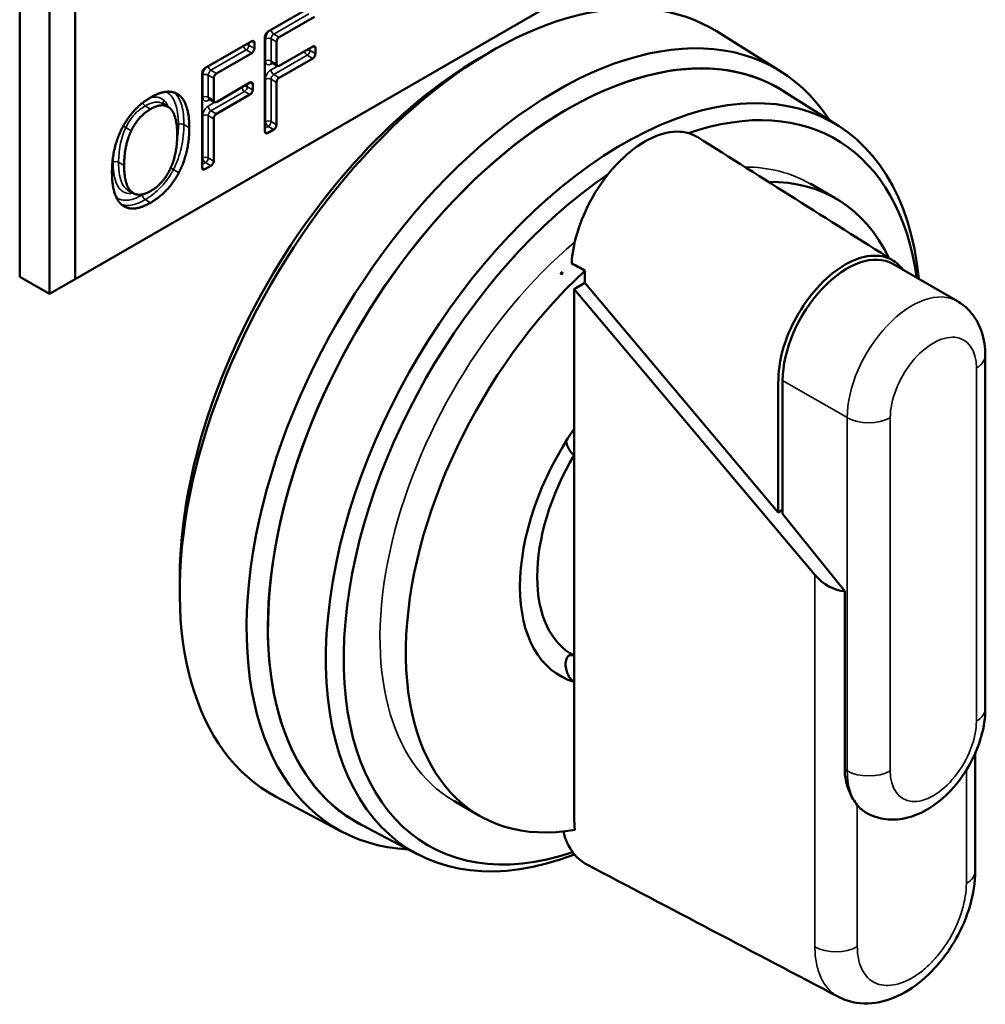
# Model space of a CAD drawing. Header units: inches. Extents: x 0 to 136, y 2 to 86.
# Tile 67 of 71: x 116.73 to 117.97, y 59.72 to 61. Entities that reach past the tile are written whole.
import ezdxf

# ---------------------------------------------------------------- set-up
doc = ezdxf.new("R2010")
doc.units = ezdxf.units.IN
doc.header["$LTSCALE"] = 4
doc.header["$MEASUREMENT"] = 0
doc.layers.add('Visible (ANSI)', color=7, linetype='Continuous', lineweight=50)
doc.layers.add('Visible Narrow (ANSI)', color=7, linetype='Continuous', lineweight=35)

msp = doc.modelspace()

# ---------------------------------------------------------------- linework, layer by layer
at = {"layer": 'Visible (ANSI)'}
for p, q in [((117.9576, 61.3313), (116.7975, 60.6615)), ((116.7257, 61.175), (116.7257, 60.6647)), ((116.7643, 61.1527), (116.7643, 60.6424)), ((116.7975, 60.6615), (116.7975, 61.1336)), ((117.0462, 60.981), (117.1068, 61.016)), ((117.1068, 61.0005), (117.0612, 60.9742)), ((117.7097, 60.93), (117.6274, 60.9815)), ((116.9651, 60.9341), (117.0256, 60.9691)), ((117.0292, 60.9671), (117.0292, 60.9598)), ((117.0427, 60.8524), (117.0427, 60.9749)), ((117.0577, 60.9681), (117.0577, 60.9394)), ((117.0612, 60.9374), (117.1046, 60.9624)), ((117.0256, 60.9537), (116.9801, 60.9274)), ((117.1081, 60.9604), (117.1081, 60.9531)), ((117.0587, 60.9371), (117.0517, 60.9412)), ((117.1046, 60.9469), (117.0612, 60.9219)), ((116.9615, 60.8055), (116.9615, 60.928)), ((116.9766, 60.9212), (116.9766, 60.8926)), ((116.9801, 60.8905), (117.0234, 60.9156)), ((117.027, 60.9135), (117.027, 60.9062)), ((117.0577, 60.9158), (117.0577, 60.8611)), ((116.9314, 60.8998), (116.9277, 60.902)), ((117.0234, 60.9001), (116.9801, 60.8751)), ((117.7843, 60.8596), (117.7136, 60.9043)), ((116.9173, 60.8844), (116.9103, 60.8885)), ((116.9776, 60.8903), (116.9705, 60.8944)), ((116.9766, 60.8689), (116.9766, 60.8142)), ((117.0542, 60.855), (117.0462, 60.8504)), ((116.973, 60.8081), (116.9651, 60.8035)), ((117.7809, 60.7657), (117.7475, 60.785)), ((116.8727, 60.7726), (116.8656, 60.7767)), ((117.4276, 60.6705), (117.4253, 60.6692)), ((117.9381, 60.633), (117.8546, 60.6812)), ((116.7257, 60.6647), (116.7643, 60.6424)), ((116.7975, 60.6615), (116.7643, 60.6424)), ((117.4267, 60.6676), (117.4253, 60.6692)), ((117.4253, 60.6692), (117.4253, 60.6683)), ((117.4253, 60.6683), (117.4267, 60.6676)), ((117.4425, 60.6487), (117.4565, 60.6568)), ((117.7538, 60.2792), (117.4425, 60.6487)), ((117.4425, 60.468), (117.4425, 60.6487)), ((117.4565, 60.6568), (117.7065, 60.36)), ((117.9741, 60.5628), (117.9741, 60.1064)), ((117.712, 60.5307), (117.712, 60.3581)), ((117.4425, 60.4342), (117.4425, 60.468)), ((117.4425, 60.1746), (117.4425, 60.4342)), ((117.7065, 60.36), (117.712, 60.3632)), ((117.7923, 60.2583), (117.712, 60.3581)), ((117.7923, 60.0279), (117.7923, 60.2583)), ((117.4425, 60.1408), (117.4425, 60.1746)), ((117.9611, 59.8963), (117.9611, 60.0487)), ((117.1423, 59.9473), (117.0566, 59.9929)), ((117.3203, 59.9678), (117.2869, 59.9871)), ((117.2406, 59.9179), (117.1666, 59.9567))]:
    msp.add_line(p, q, dxfattribs=at)
for centre, major_axis, ratio, start_param, end_param in [((117.3362, 60.4905), (0.2854, 0.4944), 0.57735, 6.262981, 9.444982), ((117.4203, 60.442), (0.2837, 0.4914), 0.57735, 5.996055, 9.711908), ((117.0462, 60.9769), (-0.0025, -0.00433), 0.57735, 3.926991, 5.497787), ((117.4336, 60.4343), (0.2737, 0.4741), 0.57735, 6.231028, 9.476935), ((117.4336, 60.4343), (0.2736, 0.4739), 0.57735, 6.259613, 9.44835), ((117.0256, 60.965), (0.0025, 0.00433), 0.57735, 5.497787, 7.068583), ((117.0612, 60.9701), (0.0025, 0.00433), 0.57735, 0.785398, 2.356194), ((117.1046, 60.9583), (0.0025, 0.00433), 0.57735, 5.497787, 7.068583), ((117.3223, 60.4985), (-0.2756, -0.4773), 0.57735, 3.909289, 5.515489), ((117.0256, 60.9578), (0.0025, 0.00433), 0.57735, 3.926991, 5.497787), ((117.1046, 60.951), (0.0025, 0.00433), 0.57735, 3.926991, 5.497787), ((117.506, 60.3925), (0.2719, 0.471), 0.57735, 5.607492, 10.04511), ((117.0612, 60.9415), (-0.0025, -0.00433), 0.57735, 5.497787, 7.068583), ((116.9651, 60.9301), (-0.0025, -0.00433), 0.57735, 3.926991, 5.497787), ((116.9801, 60.9233), (0.0025, 0.00433), 0.57735, 0.785398, 2.356194), ((117.0234, 60.9115), (0.0025, 0.00433), 0.57735, 5.497787, 7.068583), ((117.0612, 60.9178), (0.0025, 0.00433), 0.57735, 0.785398, 2.356194), ((117.0234, 60.9042), (0.0025, 0.00433), 0.57735, 3.926991, 5.497787), ((117.5172, 60.386), (0.2635, 0.4564), 0.57735, 5.648375, 6.870504), ((116.9801, 60.8946), (-0.0025, -0.00433), 0.57735, 5.497787, 7.068583), ((116.9801, 60.871), (0.0025, 0.00433), 0.57735, 0.785398, 2.356194), ((117.0542, 60.859), (0.0025, 0.00433), 0.57735, 3.926991, 5.497787), ((117.0462, 60.8544), (-0.0025, -0.00433), 0.57735, 5.497787, 7.068583), ((116.973, 60.8122), (0.0025, 0.00433), 0.57735, 3.926991, 5.497787), ((116.9651, 60.8076), (-0.0025, -0.00433), 0.57735, 5.497787, 7.068583), ((117.5172, 60.386), (-0.2635, -0.4564), 0.57735, 4.00982, 6.86187), ((117.5506, 60.3668), (0.2303, 0.3989), 0.57735, 5.907587, 6.613167), ((117.7956, 60.5789), (0.0591, 0.1023), 0.57735, 0, 2.356194), ((117.5506, 60.3668), (-0.2303, -0.3989), 0.57735, 4.219566, 6.734084), ((118.0671, 60.0685), (-0.5875, 0.6853), 0.410754, 0.255768, 0.262955), ((117.5506, 60.3668), (-0.126, -0.2182), 0.57735, 4.578454, 6.41712), ((117.5506, 60.3668), (-0.1102, -0.1909), 0.57735, 4.692594, 6.30298), ((117.7808, 60.2964), (0.0332, -0.0304), 0.697902, 4.527376, 5.578603), ((117.8791, 60.0742), (-0.0591, -0.1023), 0.57735, 6.064048, 6.283185)]:
    msp.add_ellipse(centre, major_axis=major_axis, ratio=ratio, start_param=start_param, end_param=end_param, dxfattribs=at)
for points, knots in [([(117.0517, 60.9412), (117.0515, 60.9413), (117.0514, 60.9413), (117.0511, 60.9414), (117.0511, 60.9414), (117.051, 60.9414), (117.051, 60.9414), (117.051, 60.9414)], [3.9269908, 3.9269908, 3.9269908, 3.9269908, 4.0840704, 4.0840704, 4.2411501, 4.2411501, 4.3319005, 4.3319005, 4.3319005, 4.3319005]), ([(116.9182, 60.9017), (116.9182, 60.9017), (116.9182, 60.9017), (116.9185, 60.9023), (116.919, 60.9028), (116.9198, 60.9034), (116.9201, 60.9036), (116.9204, 60.9038)], [-0.020012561, -0.020012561, -0.020012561, -0.020012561, -0.019919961, -0.019919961, -0.014883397, -0.014883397, -0.012155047, -0.012155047, -0.012155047, -0.012155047]), ([(116.9705, 60.8944), (116.9704, 60.8944), (116.9702, 60.8945), (116.97, 60.8946), (116.9699, 60.8946), (116.9698, 60.8946), (116.9698, 60.8946), (116.9698, 60.8946)], [3.9269908, 3.9269908, 3.9269908, 3.9269908, 4.0840704, 4.0840704, 4.2411501, 4.2411501, 4.3319005, 4.3319005, 4.3319005, 4.3319005]), ([(117.6023, 60.845), (117.602, 60.8452), (117.593, 60.8507), (117.5715, 60.8552), (117.5339, 60.8422), (117.4963, 60.8117), (117.4647, 60.7687), (117.445, 60.7227), (117.44, 60.694), (117.4394, 60.6818)], [0.1179031, 0.1179031, 0.1179031, 0.1179031, 0.1202878, 0.1804318, 0.2405757, 0.3007196, 0.3608635, 0.4210074, 0.4720799, 0.4720799, 0.4720799, 0.4720799]), ([(117.7065, 60.36), (117.7065, 60.4142), (117.7065, 60.4685), (117.7065, 60.5347), (117.7065, 60.5489), (117.7163, 60.5847), (117.7226, 60.5991), (117.7377, 60.6267), (117.7471, 60.6394), (117.7673, 60.662), (117.7784, 60.6711), (117.8007, 60.6853), (117.8119, 60.6894), (117.8329, 60.693), (117.8425, 60.6915), (117.8573, 60.6849), (117.863, 60.6798), (117.8672, 60.6739)], [0.000001, 0.000001, 0.000001, 0.000001, 0.506087, 0.506087, 0.61786, 0.61786, 0.70282, 0.70282, 0.804761, 0.804761, 0.9279, 0.9279, 1.077366, 1.077366, 1.25847, 1.25847, 1.430338, 1.430338, 1.430338, 1.430338]), ([(117.4566, 60.6726), (117.4538, 60.6742), (117.4509, 60.6757), (117.4451, 60.6787), (117.4423, 60.6802), (117.4394, 60.6818)], [-0.06004043, -0.06004043, -0.06004043, -0.06004043, -0.0300204, -0.0300204, -0.00000101, -0.00000101, -0.00000101, -0.00000101]), ([(117.4566, 60.6726), (117.4565, 60.6704), (117.4565, 60.6682), (117.4565, 60.6629), (117.4565, 60.6599), (117.4565, 60.6568)], [0.47177695, 0.47177695, 0.47177695, 0.47177695, 0.48115135, 0.48115135, 0.4944583, 0.4944583, 0.4944583, 0.4944583]), ([(117.9741, 60.5628), (117.9741, 60.568), (117.9738, 60.5732), (117.9722, 60.5835), (117.971, 60.5886), (117.9676, 60.5988), (117.9654, 60.6038), (117.9597, 60.6134), (117.9562, 60.618), (117.948, 60.6263), (117.9433, 60.63), (117.9381, 60.633)], [6.2831853, 6.2831853, 6.2831853, 6.2831853, 6.4402649, 6.4402649, 6.5973446, 6.5973446, 6.7544242, 6.7544242, 6.9115038, 6.9115038, 7.0685835, 7.0685835, 7.0685835, 7.0685835]), ([(117.432, 60.4519), (117.4322, 60.4513), (117.4323, 60.4507), (117.433, 60.4479), (117.434, 60.4451), (117.4361, 60.4411), (117.4374, 60.4389), (117.4399, 60.4361), (117.4413, 60.4349), (117.4425, 60.4342)], [-0.19088616, -0.19088616, -0.19088616, -0.19088616, -0.1861048, -0.1861048, -0.16702307, -0.16702307, -0.1510974, -0.1510974, -0.13771997, -0.13771997, -0.13771997, -0.13771997]), ([(117.442, 60.1749), (117.4409, 60.1754), (117.4397, 60.1757), (117.4374, 60.1757), (117.4361, 60.1752), (117.434, 60.1735), (117.433, 60.1719), (117.4318, 60.1685), (117.4314, 60.166), (117.4314, 60.1615), (117.4318, 60.1586), (117.433, 60.154), (117.434, 60.1514), (117.436, 60.1475), (117.4373, 60.1455), (117.4398, 60.1428), (117.4413, 60.1415), (117.4425, 60.1408)], [-0.135788, -0.135788, -0.135788, -0.135788, -0.1243367, -0.1243367, -0.1084111, -0.1084111, -0.0893293, -0.0893293, -0.0679736, -0.0679736, -0.0471084, -0.0471084, -0.0291142, -0.0291142, -0.0136805, -0.0136805, 0, 0, 0, 0]), ([(117.4425, 60.1408), (117.4425, 60.0831), (117.4425, 60.0251), (117.4425, 59.9609), (117.4429, 59.9552), (117.4436, 59.9498)], [0.31751174, 0.31751174, 0.31751174, 0.31751174, 0.40483348, 0.40483348, 0.41368517, 0.41368517, 0.41368517, 0.41368517]), ([(117.82, 59.9719), (117.827, 59.9679), (117.8347, 59.9652), (117.8507, 59.9625), (117.8591, 59.9627), (117.8767, 59.9657), (117.8858, 59.969), (117.9048, 59.9788), (117.9143, 59.9859), (117.9321, 60.0027), (117.9403, 60.0126), (117.9543, 60.0339), (117.9601, 60.0453), (117.969, 60.0688), (117.9721, 60.081), (117.9739, 60.0976), (117.9741, 60.102), (117.9741, 60.1064)], [3.926991, 3.926991, 3.926991, 3.926991, 4.139255, 4.139255, 4.370859, 4.370859, 4.66011, 4.66011, 5.020701, 5.020701, 5.399928, 5.399928, 5.773602, 5.773602, 6.149558, 6.149558, 6.283185, 6.283185, 6.283185, 6.283185]), ([(117.7923, 60.0279), (117.7923, 60.0183), (117.7944, 60.0084), (117.801, 59.9926), (117.8049, 59.9864), (117.8086, 59.9818)], [0.3466296, 0.3466296, 0.3466296, 0.3466296, 0.4359606, 0.4359606, 0.5090236, 0.5090236, 0.5090236, 0.5090236]), ([(117.4286, 59.9476), (117.4298, 59.9427), (117.4357, 59.9251), (117.447, 59.9115), (117.458, 59.9054), (117.4588, 59.9049)], [0.42007022, 0.42007022, 0.42007022, 0.42007022, 0.42862511, 0.45241674, 0.45432792, 0.45432792, 0.45432792, 0.45432792]), ([(117.9611, 59.8963), (117.9611, 59.882), (117.9587, 59.8668), (117.9502, 59.8373), (117.9439, 59.8226), (117.9357, 59.808), (117.9352, 59.8072), (117.9333, 59.804), (117.9318, 59.8016), (117.9258, 59.7921), (117.9208, 59.7853), (117.9059, 59.7672), (117.8951, 59.7568), (117.8722, 59.7401), (117.8597, 59.7335), (117.8342, 59.7256), (117.8205, 59.7242), (117.7995, 59.7274), (117.7915, 59.73), (117.7842, 59.7338)], [0, 0, 0, 0, 0.1221818, 0.1221818, 0.2422703, 0.2422703, 0.2494009, 0.2494009, 0.2708013, 0.2708013, 0.3352307, 0.3352307, 0.4521683, 0.4521683, 0.5703538, 0.5703538, 0.689643, 0.689643, 0.7640485, 0.7640485, 0.7640485, 0.7640485])]:
    msp.add_open_spline(points, degree=3, knots=knots, dxfattribs=at)
for points, degree in [([(116.895, 60.8964), (116.9065, 60.9031), (116.925, 60.9045), (116.9314, 60.8998)], 2), ([(116.9314, 60.8998), (116.9379, 60.8948), (116.945, 60.8736), (116.945, 60.8573)], 2), ([(116.8586, 60.8577), (116.8652, 60.8702), (116.8836, 60.8899), (116.895, 60.8964)], 2), ([(116.9201, 60.8823), (116.9156, 60.8865), (116.9029, 60.886), (116.895, 60.8814)], 2), ([(116.895, 60.8814), (116.8869, 60.8767), (116.8746, 60.8631), (116.8699, 60.8534)], 2), ([(116.9293, 60.8482), (116.9293, 60.8611), (116.9245, 60.8783), (116.9201, 60.8823)], 2), ([(116.845, 60.7995), (116.845, 60.8159), (116.852, 60.845), (116.8586, 60.8577)], 2), ([(116.8699, 60.8534), (116.8654, 60.8441), (116.8607, 60.8213), (116.8607, 60.8086)], 2), ([(116.895, 60.7754), (116.9107, 60.7844), (116.9293, 60.8225), (116.9293, 60.8482)], 2), ([(116.945, 60.8573), (116.945, 60.8414), (116.938, 60.8116), (116.9314, 60.7991)], 2), ([(117.6023, 60.845), (117.6866, 60.7918), (117.7709, 60.7386), (117.8552, 60.6854)], 3), ([(116.8585, 60.757), (116.852, 60.7619), (116.845, 60.7834), (116.845, 60.7995)], 2), ([(116.8607, 60.8086), (116.8607, 60.7828), (116.8794, 60.7663), (116.895, 60.7754)], 2), ([(116.9314, 60.7991), (116.9245, 60.786), (116.906, 60.7667), (116.895, 60.7603)], 2), ([(116.895, 60.7603), (116.8835, 60.7537), (116.8652, 60.7521), (116.8585, 60.757)], 2), ([(117.7842, 59.7338), (117.6758, 59.7909), (117.5673, 59.8479), (117.4588, 59.9049)], 3)]:
    msp.add_open_spline(points, degree=degree, dxfattribs=at)
at = {"layer": 'Visible Narrow (ANSI)'}
for p, q in [((117.0542, 60.9783), (117.0997, 61.0046)), ((117.0612, 60.9742), (117.0542, 60.9783)), ((117.0221, 60.9639), (117.0221, 60.9671)), ((117.0292, 60.9598), (117.0221, 60.9639)), ((117.0256, 60.9691), (117.0292, 60.9671)), ((117.0435, 60.9722), (117.0435, 60.9435)), ((117.0506, 60.9435), (117.0506, 60.9722)), ((117.0506, 60.9722), (117.0577, 60.9681)), ((117.1046, 60.9624), (117.1081, 60.9604)), ((116.973, 60.9315), (117.0186, 60.9578)), ((117.0186, 60.9578), (117.0256, 60.9537)), ((117.0542, 60.926), (117.0975, 60.951)), ((117.0975, 60.951), (117.1046, 60.9469)), ((117.101, 60.9572), (117.101, 60.9604)), ((117.1081, 60.9531), (117.101, 60.9572)), ((117.0577, 60.9394), (117.0506, 60.9435)), ((117.0506, 60.9394), (117.0527, 60.9406)), ((117.059, 60.937), (117.0506, 60.9321)), ((116.9624, 60.9253), (116.9624, 60.8967)), ((116.9695, 60.8967), (116.9695, 60.9253)), ((116.9695, 60.9253), (116.9766, 60.9212)), ((116.9801, 60.9274), (116.973, 60.9315)), ((117.0612, 60.9219), (117.0542, 60.926)), ((117.0199, 60.9103), (117.0199, 60.9135)), ((117.0234, 60.9156), (117.027, 60.9135)), ((117.0435, 60.9199), (117.0435, 60.8652)), ((117.0506, 60.8652), (117.0506, 60.9199)), ((117.0506, 60.9199), (117.0577, 60.9158)), ((116.973, 60.8792), (117.0164, 60.9042)), ((117.0164, 60.9042), (117.0234, 60.9001)), ((117.027, 60.9062), (117.0199, 60.9103)), ((116.9766, 60.8926), (116.9695, 60.8967)), ((116.9695, 60.8926), (116.9716, 60.8938)), ((116.9779, 60.8901), (116.9695, 60.8853)), ((116.895, 60.8814), (116.888, 60.8855)), ((116.9801, 60.8751), (116.973, 60.8792)), ((116.945, 60.8573), (116.9379, 60.8613)), ((116.9624, 60.873), (116.9624, 60.8183)), ((116.9695, 60.8183), (116.9695, 60.873)), ((116.9695, 60.873), (116.9766, 60.8689)), ((117.0435, 60.8652), (117.0427, 60.8646)), ((117.0577, 60.8611), (117.0506, 60.8652)), ((116.8699, 60.8534), (116.8629, 60.8575)), ((117.0427, 60.8565), (117.0471, 60.859)), ((117.0462, 60.8504), (117.0427, 60.8524)), ((117.0471, 60.859), (117.0542, 60.855)), ((116.8607, 60.8086), (116.8536, 60.8126)), ((116.9624, 60.8183), (116.9615, 60.8178)), ((116.9615, 60.8096), (116.9659, 60.8122)), ((116.9659, 60.8122), (116.973, 60.8081)), ((116.9766, 60.8142), (116.9695, 60.8183)), ((116.9314, 60.7991), (116.9244, 60.8032)), ((116.9651, 60.8035), (116.9615, 60.8055)), ((116.895, 60.7603), (116.8879, 60.7644)), ((117.9626, 60.0903), (117.9626, 60.5468)), ((117.712, 60.5307), (117.7956, 60.4825)), ((117.7956, 60.4825), (117.7956, 60.026)), ((117.8512, 60.4825), (117.8512, 60.026)), ((117.7538, 60.2792), (117.7538, 59.7984)), ((117.7956, 60.026), (117.7923, 60.0279)), ((117.9496, 59.8803), (117.9496, 60.0268)), ((117.8086, 59.9818), (117.8086, 59.7989))]:
    msp.add_line(p, q, dxfattribs=at)
for centre, major_axis, start_param, end_param in [((117.0506, 60.9763), (-0.005, -0.00866), 4.393751, 5.497787), ((117.0542, 60.9742), (0.0025, 0.00433), 0.785398, 2.356194), ((117.0542, 60.9824), (-0.0025, 0.00433), 0.981436, 2.356194), ((117.0186, 60.9618), (-0.0025, 0.00433), 0.981436, 2.356194), ((117.0186, 60.9618), (0.005, 0), 0.785398, 1.68981), ((117.0186, 60.9618), (0.0025, 0.00433), 3.926991, 5.497787), ((117.0471, 60.9701), (-0.005, 0), 3.926991, 5.497787), ((117.0975, 60.9551), (-0.0025, 0.00433), 0.981436, 2.356194), ((117.0975, 60.9551), (0.005, 0), 0.785398, 1.68981), ((117.0975, 60.9551), (0.0025, 0.00433), 3.926991, 5.497787), ((117.0471, 60.9415), (-0.005, 0), 3.926991, 5.497787), ((117.0506, 60.9476), (-0.005, -0.00866), 5.497787, 7.068583), ((117.0542, 60.9455), (-0.0025, -0.00433), 5.497787, 6.283185), ((117.0542, 60.9374), (-0.0025, 0.00433), 0.180231, 0.785398), ((116.9695, 60.9294), (-0.005, -0.00866), 4.393751, 5.497787), ((116.9659, 60.9233), (-0.005, 0), 3.926991, 5.497787), ((116.973, 60.9355), (-0.0025, 0.00433), 0.981436, 2.356194), ((116.973, 60.9274), (0.0025, 0.00433), 0.785398, 2.356194), ((117.0506, 60.924), (-0.005, -0.00866), 3.926991, 5.497787), ((117.0542, 60.9301), (-0.0025, 0.00433), 0.785398, 2.356194), ((117.0542, 60.9219), (0.0025, 0.00433), 0.785398, 2.356194), ((117.0471, 60.9178), (-0.005, 0), 3.926991, 5.497787), ((117.0164, 60.9083), (-0.0025, 0.00433), 0.981436, 2.356194), ((117.0164, 60.9083), (0.005, 0), 0.785398, 1.68981), ((117.0164, 60.9083), (0.0025, 0.00433), 3.926991, 5.497787), ((116.888, 60.8896), (0.0025, -0.00433), 4.394085, 5.497787), ((116.9659, 60.8946), (-0.005, 0), 3.926991, 5.497787), ((116.9695, 60.9007), (-0.005, -0.00866), 5.497787, 7.068583), ((116.973, 60.8987), (-0.0025, -0.00433), 5.497787, 6.283185), ((116.973, 60.8905), (-0.0025, 0.00433), 0.180231, 0.785398), ((116.9695, 60.8771), (-0.005, -0.00866), 3.926991, 5.497787), ((116.9659, 60.871), (-0.005, 0), 3.926991, 5.497787), ((116.973, 60.8832), (-0.0025, 0.00433), 0.785398, 2.356194), ((116.973, 60.8751), (0.0025, 0.00433), 0.785398, 2.356194), ((116.9344, 60.8593), (0.005, 0), 0.785398, 2.356194), ((117.0471, 60.8631), (0.005, 0), 0.785398, 2.356194), ((117.0471, 60.8631), (-0.0025, 0.00433), 0.785398, 2.356194), ((117.0471, 60.8631), (0.0025, 0.00433), 3.926991, 5.497787), ((116.8501, 60.8106), (0.005, 0), 0.785398, 2.356194), ((116.9659, 60.8163), (0.005, 0), 0.785398, 2.356194), ((116.9659, 60.8163), (-0.0025, 0.00433), 0.785398, 2.356194), ((116.9659, 60.8163), (0.0025, 0.00433), 3.926991, 5.497787), ((117.5172, 60.386), (0.2303, 0.3989), 0, 0.320272), ((116.8879, 60.7684), (0.0025, -0.00433), 3.926991, 5.497787), ((117.5172, 60.386), (-0.2303, -0.3989), 4.155551, 6.283185), ((117.8791, 60.5307), (0.0591, 0.1023), 0, 2.356194), ((117.9069, 60.5146), (0.0394, 0.0682), 5.497787, 8.63938), ((117.9347, 60.5628), (0.0394, 0), 5.497787, 6.283185), ((117.8234, 60.4985), (0.0394, 0), 3.926991, 5.497787), ((117.9347, 60.1064), (0.0394, 0), 5.497787, 6.283185), ((117.9069, 60.0582), (-0.0394, -0.0682), 5.497787, 8.63938), ((117.8234, 60.0421), (0.0394, 0), 3.926991, 5.497787), ((117.8791, 60.0742), (-0.0591, -0.1023), 5.497787, 6.064048), ((117.9217, 59.8963), (0.0394, 0), 5.497787, 6.283185), ((117.7808, 59.8149), (-0.0394, 0), 0.817645, 2.356194)]:
    msp.add_ellipse(centre, major_axis=major_axis, ratio=0.57735, start_param=start_param, end_param=end_param, dxfattribs=at)
for points in [[(116.9147, 60.9037), (116.9159, 60.9032), (116.9171, 60.9025), (116.9182, 60.9017)], [(116.9179, 60.884), (116.9165, 60.8874), (116.9147, 60.8904), (116.9123, 60.8926)], [(116.9309, 60.8613), (116.9309, 60.8543), (116.9303, 60.8469), (116.929, 60.8393)], [(116.8469, 60.8226), (116.8466, 60.8192), (116.8465, 60.8159), (116.8465, 60.8126)], [(116.8859, 60.7714), (116.8854, 60.7711), (116.8849, 60.7708), (116.8843, 60.7705)]]:
    msp.add_open_spline(points, degree=3, dxfattribs=at)
for points, knots in [([(116.9182, 60.9017), (116.9229, 60.898), (116.9261, 60.8919), (116.9301, 60.878), (116.9309, 60.8698), (116.9309, 60.8613)], [-0.1576988, -0.1576988, -0.1576988, -0.1576988, -0.078908, -0.078908, 0, 0, 0, 0]), ([(116.9379, 60.8613), (116.9379, 60.8701), (116.9372, 60.8786), (116.9332, 60.8927), (116.9302, 60.8987), (116.9258, 60.9027)], [0, 0, 0, 0, 0.078908, 0.078908, 0.1504674, 0.1504674, 0.1504674, 0.1504674]), ([(116.888, 60.8855), (116.8922, 60.888), (116.8965, 60.8897), (116.904, 60.8907), (116.9074, 60.8901), (116.9102, 60.8885)], [0, 0, 0, 0, 0.0494806, 0.0494806, 0.09747559, 0.09747559, 0.09747559, 0.09747559]), ([(116.9123, 60.8926), (116.9086, 60.896), (116.9036, 60.8975), (116.8967, 60.8966), (116.8954, 60.8963), (116.8941, 60.8959)], [-0.11410015, -0.11410015, -0.11410015, -0.11410015, -0.0494806, -0.0494806, -0.0346411, -0.0346411, -0.0346411, -0.0346411]), ([(116.9123, 60.8926), (116.9119, 60.892), (116.9116, 60.8914), (116.9113, 60.8903), (116.9113, 60.8896), (116.9114, 60.8885), (116.9116, 60.888), (116.9118, 60.8876)], [0, 0, 0, 0, 0.25, 0.25, 0.5, 0.5, 0.7435245, 0.7435245, 0.7435245, 0.7435245]), ([(116.8629, 60.8575), (116.8649, 60.8617), (116.8672, 60.8657), (116.8731, 60.8737), (116.8767, 60.8774), (116.883, 60.8824), (116.8855, 60.8841), (116.888, 60.8855)], [0, 0, 0, 0, 0.0392094, 0.0392094, 0.0855742, 0.0855742, 0.1145522, 0.1145522, 0.1145522, 0.1145522]), ([(116.9244, 60.8032), (116.9291, 60.8122), (116.9324, 60.8217), (116.9345, 60.8306), (116.937, 60.8414), (116.9379, 60.8518), (116.9379, 60.8613)], [0, 0, 0, 0, 0.0710032, 0.0710032, 0.0710032, 0.1574548, 0.1574548, 0.1574548, 0.1574548]), ([(116.8536, 60.8126), (116.8536, 60.8197), (116.8542, 60.8272), (116.857, 60.8423), (116.8593, 60.8502), (116.8629, 60.8575)], [0, 0, 0, 0, 0.0686372, 0.0686372, 0.1372744, 0.1372744, 0.1372744, 0.1372744]), ([(116.8629, 60.8575), (116.8624, 60.8577), (116.8619, 60.858), (116.8607, 60.8586), (116.8601, 60.8589), (116.8595, 60.8592), (116.8594, 60.8592), (116.8594, 60.8593)], [0, 0, 0, 0, 0.25, 0.25, 0.5, 0.5, 0.5229827, 0.5229827, 0.5229827, 0.5229827]), ([(116.8465, 60.8126), (116.8465, 60.8079), (116.8468, 60.8032), (116.8479, 60.7942), (116.8489, 60.7899), (116.8527, 60.7802), (116.8564, 60.7757), (116.8647, 60.7721), (116.8685, 60.7719), (116.8727, 60.7728)], [-0.2513063, -0.2513063, -0.2513063, -0.2513063, -0.2069217, -0.2069217, -0.1605576, -0.1605576, -0.0894826, -0.0894826, -0.0428933, -0.0428933, -0.0428933, -0.0428933]), ([(116.8656, 60.7767), (116.8619, 60.7789), (116.8591, 60.7826), (116.8558, 60.7909), (116.8549, 60.7949), (116.8538, 60.8035), (116.8536, 60.808), (116.8536, 60.8126)], [0.098314, 0.098314, 0.098314, 0.098314, 0.1605576, 0.1605576, 0.2069217, 0.2069217, 0.2513063, 0.2513063, 0.2513063, 0.2513063]), ([(116.8879, 60.7644), (116.8922, 60.7669), (116.8967, 60.7699), (116.9079, 60.7795), (116.9146, 60.7871), (116.9216, 60.7981), (116.923, 60.8007), (116.9244, 60.8032)], [0, 0, 0, 0, 0.0441698, 0.0441698, 0.1148415, 0.1148415, 0.1353716, 0.1353716, 0.1353716, 0.1353716]), ([(116.9244, 60.8032), (116.9239, 60.8035), (116.9234, 60.8038), (116.9223, 60.8044), (116.9217, 60.8047), (116.921, 60.805), (116.9209, 60.8051), (116.9208, 60.8051)], [0, 0, 0, 0, 0.25, 0.25, 0.5, 0.5, 0.538642, 0.538642, 0.538642, 0.538642]), ([(116.8843, 60.7705), (116.8811, 60.7686), (116.8778, 60.767), (116.8693, 60.7639), (116.8643, 60.7631), (116.8564, 60.7641), (116.8532, 60.7654), (116.8506, 60.7673)], [-0.1353062, -0.1353062, -0.1353062, -0.1353062, -0.1001219, -0.1001219, -0.043827, -0.043827, -0.0002564, -0.0002564, -0.0002564, -0.0002564]), ([(116.8572, 60.758), (116.8586, 60.7576), (116.86, 60.7572), (116.8664, 60.7564), (116.8719, 60.7573), (116.8809, 60.7606), (116.8844, 60.7624), (116.8879, 60.7644)], [0.0264977, 0.0264977, 0.0264977, 0.0264977, 0.043827, 0.043827, 0.1001219, 0.1001219, 0.1353062, 0.1353062, 0.1353062, 0.1353062]), ([(117.9496, 59.8803), (117.9496, 59.8749), (117.9491, 59.8692), (117.9473, 59.8578), (117.9459, 59.8519), (117.9424, 59.84), (117.9402, 59.834), (117.9351, 59.8222), (117.9322, 59.8164), (117.9256, 59.805), (117.922, 59.7996), (117.9144, 59.7893), (117.9102, 59.7844), (117.9017, 59.7754), (117.8973, 59.7713), (117.8883, 59.764), (117.8836, 59.7608), (117.8744, 59.7555), (117.8698, 59.7534), (117.8608, 59.7502), (117.8563, 59.7492), (117.8478, 59.7484), (117.8437, 59.7485), (117.836, 59.7501), (117.8325, 59.7514), (117.826, 59.7551), (117.823, 59.7576), (117.8179, 59.7635), (117.8157, 59.7669), (117.8122, 59.7747), (117.8108, 59.7791), (117.8091, 59.7885), (117.8086, 59.7935), (117.8086, 59.7989)], [-0.007915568, -0.007915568, -0.007915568, -0.007915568, -0.007420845, -0.007420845, -0.006926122, -0.006926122, -0.006431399, -0.006431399, -0.005936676, -0.005936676, -0.005441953, -0.005441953, -0.00494723, -0.00494723, -0.004452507, -0.004452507, -0.003957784, -0.003957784, -0.003463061, -0.003463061, -0.002968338, -0.002968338, -0.002473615, -0.002473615, -0.001978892, -0.001978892, -0.001484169, -0.001484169, -0.000989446, -0.000989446, -0.000494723, -0.000494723, 0, 0, 0, 0]), ([(117.7538, 59.7984), (117.7538, 59.7908), (117.7545, 59.7838), (117.757, 59.7708), (117.7588, 59.7647), (117.7638, 59.7538), (117.7668, 59.749), (117.7739, 59.7408), (117.7781, 59.7373), (117.7831, 59.7344), (117.7837, 59.7341), (117.7842, 59.7338)], [0, 0, 0, 0, 0.000494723, 0.000494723, 0.000989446, 0.000989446, 0.001484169, 0.001484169, 0.001978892, 0.001978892, 0.002036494, 0.002036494, 0.002036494, 0.002036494])]:
    msp.add_open_spline(points, degree=3, knots=knots, dxfattribs=at)

doc.saveas('drawing.dxf')
